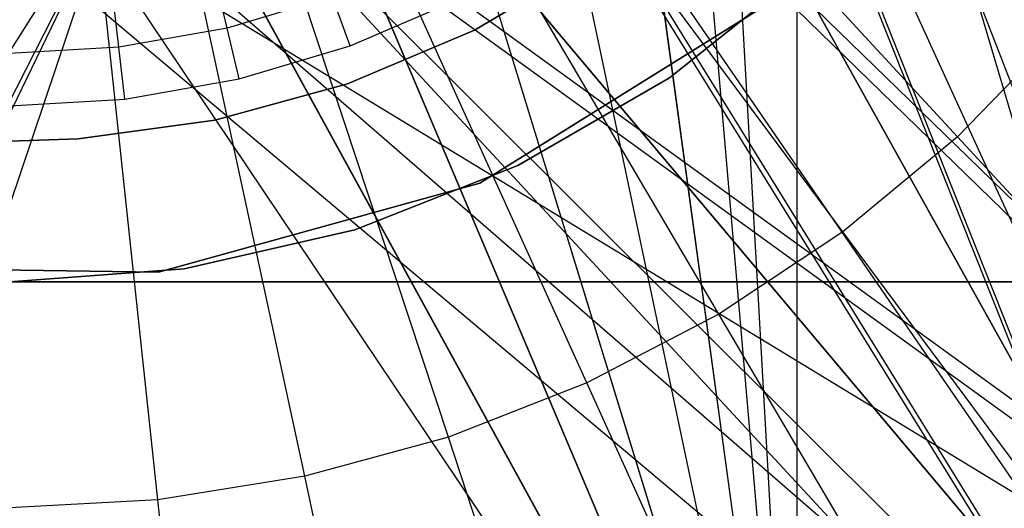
# Model space of a CAD drawing. Extents: x 0.1 to 16.1, y -7 to 7.
# Tile 29 of 68: x 8.084 to 8.504, y -0.597 to -0.388. Entities that reach past the tile are written whole.
import ezdxf

# ---------------------------------------------------------------- set-up
doc = ezdxf.new("R2010")
doc.units = 0
doc.header["$LTSCALE"] = 2.54
doc.layers.get('0').update_dxf_attribs({"color": 13, "linetype": 'CONTINUOUS'})

# ---------------------------------------------------------------- blocks, each defined once
blk = doc.blocks.new('DROPS_WOOD_E_PM_STL')
at = {"color": 0}
for p, q in [((8.61693, -0.79844, 33.40231), (8.38, 0.00157, 33.37779)), ((8.61693, -0.79844, 33.40231), (8.38, 0.00157, 33.37779)), ((8.41608, -0.8, 40.86074), (8.41608, 0, 40.86074)), ((8.41608, -0.8, 33.89308), (8.41608, 0, 33.89308)), ((8.41608, -0.8, 33.89308), (8.41608, 0, 33.89308)), ((8.41608, -0.8, 40.86074), (8.41608, 0, 40.86074)), ((8.41608, -0.8, 40.86074), (8.37425, -0.05845, 40.86452)), ((8.41608, -0.8, 40.86074), (8.37425, -0.05845, 40.86452)), ((8.65614, -0.8, 28.31439), (8.3725, -0.06666, 28.33498)), ((8.65614, -0.8, 28.31439), (8.3725, -0.06666, 28.33498)), ((8.35716, -0.11481, 33.8879), (8.41608, -0.8, 33.89308)), ((8.35716, -0.11481, 40.86592), (8.41608, -0.8, 40.86074)), ((8.35716, -0.11481, 40.86592), (8.41608, -0.8, 40.86074)), ((8.35716, -0.11481, 33.8879), (8.41608, -0.8, 33.89308)), ((8.35029, -0.12859, 33.3756), (8.61693, -0.79844, 33.40231)), ((8.35029, -0.12859, 33.3756), (8.61693, -0.79844, 33.40231)), ((8.35029, -0.13017, 16.34821), (8.65614, -0.8, 16.36984)), ((8.35029, -0.13017, 28.33602), (8.65614, -0.8, 28.31439)), ((8.35029, -0.13017, 28.33602), (8.65614, -0.8, 28.31439)), ((8.35029, -0.13017, 16.34821), (8.65614, -0.8, 16.36984)), ((8.35029, -0.13271, 41.35731), (8.61693, -0.80253, 41.32991)), ((8.35029, -0.13271, 41.35731), (8.61693, -0.80253, 41.32991)), ((8.32939, -0.16674, 33.8858), (8.41608, -0.8, 33.89308)), ((8.32939, -0.16674, 33.8858), (8.41608, -0.8, 33.89308)), ((8.32953, -0.16654, 40.868), (8.41608, -0.8, 40.86074)), ((8.32953, -0.16654, 40.868), (8.41608, -0.8, 40.86074)), ((8.31455, -0.18705, 28.33753), (8.65614, -0.8, 28.31439)), ((8.31455, -0.18705, 28.33753), (8.65614, -0.8, 28.31439)), ((8.31462, -0.18696, 16.3467), (8.65614, -0.8, 16.36984)), ((8.31462, -0.18696, 16.3467), (8.65614, -0.8, 16.36984)), ((8.29213, -0.21213, 33.88334), (8.41608, -0.8, 33.89308)), ((8.29213, -0.21213, 33.88334), (8.41608, -0.8, 33.89308)), ((8.29213, -0.21213, 40.87047), (8.41608, -0.8, 40.86074)), ((8.29213, -0.21213, 40.87047), (8.41608, -0.8, 40.86074)), ((8.48449, -0.43816, 2.22278), (8.28285, -0.21974, 2.19005)), ((8.48449, -0.43816, 2.22278), (8.28285, -0.21974, 2.19005)), ((8.84818, -0.79638, 29.40308), (8.26705, -0.23091, 29.36859)), ((8.84818, -0.79638, 29.40308), (8.26705, -0.23091, 29.36859)), ((8.26705, -0.23298, 33.37078), (8.61693, -0.79844, 33.40231)), ((8.26705, -0.23298, 33.37078), (8.61693, -0.79844, 33.40231)), ((8.26705, -0.23455, 16.34503), (8.65614, -0.8, 16.36984)), ((8.26705, -0.23455, 16.34503), (8.65614, -0.8, 16.36984)), ((8.26705, -0.23455, 28.3392), (8.65614, -0.8, 28.31439)), ((8.26705, -0.23455, 28.3392), (8.65614, -0.8, 28.31439)), ((8.26705, -0.2371, 41.36202), (8.61693, -0.80253, 41.32991)), ((8.26705, -0.2371, 41.36202), (8.61693, -0.80253, 41.32991)), ((8.26705, -0.23916, 45.36421), (8.84818, -0.80459, 45.32914)), ((8.26705, -0.23916, 45.36421), (8.84818, -0.80459, 45.32914)), ((8.43563, -0.47867, 2.22278), (8.25835, -0.24006, 2.19005)), ((8.43563, -0.47867, 2.22278), (8.25835, -0.24006, 2.19005)), ((8.24675, -0.24939, 33.88088), (8.41608, -0.8, 33.89308)), ((8.24675, -0.24939, 33.88088), (8.41608, -0.8, 33.89308)), ((8.24676, -0.24938, 40.87293), (8.41608, -0.8, 40.86074)), ((8.24676, -0.24938, 40.87293), (8.41608, -0.8, 40.86074)), ((8.38273, -0.51376, 2.22278), (8.23182, -0.25765, 2.19005)), ((8.38273, -0.51376, 2.22278), (8.23182, -0.25765, 2.19005)), ((8.32641, -0.54303, 2.22278), (8.20357, -0.27233, 2.19005)), ((8.32641, -0.54303, 2.22278), (8.20357, -0.27233, 2.19005)), ((8.21007, -0.27034, 28.3407), (8.65614, -0.8, 28.31439)), ((8.21007, -0.27034, 28.3407), (8.65614, -0.8, 28.31439)), ((8.21016, -0.27029, 16.34353), (8.65614, -0.8, 16.36984)), ((8.21016, -0.27029, 16.34353), (8.65614, -0.8, 16.36984)), ((8.41608, -0.8, 33.89308), (8.1948, -0.27716, 33.87879)), ((8.41608, -0.8, 33.89308), (8.1948, -0.27716, 33.87879)), ((8.1948, -0.27716, 40.87502), (8.41608, -0.8, 40.86074)), ((8.1948, -0.27716, 40.87502), (8.41608, -0.8, 40.86074)), ((8.26729, -0.56615, 2.22278), (8.17393, -0.28392, 2.19005)), ((8.26729, -0.56615, 2.22278), (8.17393, -0.28392, 2.19005)), ((8.01324, -0.28884, 29.36665), (8.84818, -0.79638, 29.40308)), ((8.01324, -0.28884, 29.36665), (8.84818, -0.79638, 29.40308)), ((8.14676, -0.28884, 29.36665), (8.84818, -0.79638, 29.40308)), ((8.14676, -0.28884, 29.36665), (8.84818, -0.79638, 29.40308)), ((8.14676, -0.29248, 28.34174), (7.88769, -0.8, 28.33903)), ((8.14676, -0.29248, 28.34174), (7.88769, -0.8, 28.33903)), ((8.14676, -0.2909, 33.36693), (7.90054, -0.79843, 33.37014)), ((8.14676, -0.2909, 33.36693), (7.90054, -0.79843, 33.37014)), ((8.20605, -0.58285, 2.22278), (8.14322, -0.2923, 2.19005)), ((8.20605, -0.58285, 2.22278), (8.14322, -0.2923, 2.19005)), ((8.14676, -0.29248, 16.34249), (8.65614, -0.8, 16.36984)), ((8.14676, -0.29248, 16.34249), (8.65614, -0.8, 16.36984)), ((8.14676, -0.29248, 28.34174), (8.65614, -0.8, 28.31439)), ((8.14676, -0.29248, 28.34174), (8.65614, -0.8, 28.31439)), ((8.14676, -0.29709, 45.36609), (7.82359, -0.80461, 45.362)), ((8.14676, -0.29709, 45.36609), (7.82359, -0.80461, 45.362)), ((8.13844, -0.29425, 40.87642), (7.96782, -0.8, 40.87511)), ((8.13844, -0.29425, 40.87642), (7.96782, -0.8, 40.87511)), ((8.01324, -0.29503, 41.36581), (8.61693, -0.80253, 41.32991)), ((8.01324, -0.29503, 41.36581), (8.61693, -0.80253, 41.32991)), ((8.14338, -0.59294, 2.22278), (8.11179, -0.29736, 2.19005)), ((8.14338, -0.59294, 2.22278), (8.11179, -0.29736, 2.19005)), ((8.13844, -0.29425, 40.87642), (8.41608, -0.8, 40.86074)), ((8.13844, -0.29425, 40.87642), (8.41608, -0.8, 40.86074)), ((8.1387, -0.2942, 33.8774), (8.41608, -0.8, 33.89308)), ((8.1387, -0.2942, 33.8774), (8.41608, -0.8, 33.89308)), ((8.14676, -0.29503, 41.36581), (8.61693, -0.80253, 41.32991)), ((8.14676, -0.29503, 41.36581), (8.61693, -0.80253, 41.32991)), ((8.14676, -0.29709, 45.36609), (8.84818, -0.80459, 45.32914)), ((8.14676, -0.29709, 45.36609), (8.84818, -0.80459, 45.32914)), ((8.0799, -0.3, 16.34211), (8.65614, -0.8, 16.36984)), ((8.0799, -0.3, 16.34211), (8.65614, -0.8, 16.36984)), ((8.08, -0.3, 33.87691), (8.41608, -0.8, 33.89308)), ((8.08, -0.3, 33.87691), (8.41608, -0.8, 33.89308)), ((8.27844, -0.39271, 41.3819), (8.32902, -0.36275, 41.3819)), ((8.32902, -0.36275, 40.8819), (8.27844, -0.39271, 40.8819)), ((8.27844, -0.39271, 41.3819), (8.32902, -0.36275, 41.3819)), ((8.32902, -0.36275, 40.8819), (8.27844, -0.39271, 40.8819)), ((8.27844, -0.39271, 33.88877), (8.32902, -0.36275, 33.88877)), ((8.32902, -0.36275, 33.38877), (8.27844, -0.39271, 33.38877)), ((8.27844, -0.39271, 33.88877), (8.32902, -0.36275, 33.88877)), ((8.32902, -0.36275, 33.38877), (8.27844, -0.39271, 33.38877)), ((8.36166, -0.41312, 16.03972), (8.42009, -0.36653, 16.03972)), ((8.42009, -0.36653, 14.93972), (8.36166, -0.41312, 14.93972)), ((8.36166, -0.41312, 16.03972), (8.42009, -0.36653, 16.03972)), ((8.42009, -0.36653, 14.93972), (8.36166, -0.41312, 14.93972)), ((8.17288, -0.39189, 14.94223), (8.16801, -0.37133, 14.94963)), ((8.17288, -0.39189, 14.94223), (8.16801, -0.37133, 14.94963)), ((8.12676, -0.40002, 14.94223), (8.1243, -0.37903, 14.94963)), ((8.12676, -0.40002, 14.94223), (8.1243, -0.37903, 14.94963)), ((8.21775, -0.37846, 14.94223), (8.17288, -0.39189, 14.94223)), ((8.21775, -0.37846, 14.94223), (8.17288, -0.39189, 14.94223)), ((8.22536, -0.39937, 14.93972), (8.21775, -0.37846, 14.94223)), ((8.22536, -0.39937, 14.93972), (8.21775, -0.37846, 14.94223)), ((8.22536, -0.39937, 14.93972), (8.27074, -0.37979, 14.93972)), ((8.22536, -0.39937, 14.93972), (8.27074, -0.37979, 14.93972)), ((8.28077, -0.45792, 213.39407), (8.40165, -0.38281, 213.39407)), ((8.40165, -0.38281, 213.47407), (8.28077, -0.45792, 213.47407)), ((8.40165, -0.38281, 213.47407), (8.28077, -0.45792, 213.47407)), ((8.28077, -0.45792, 213.39407), (8.40165, -0.38281, 213.39407)), ((8.17288, -0.39189, 14.94223), (8.12676, -0.40002, 14.94223)), ((8.17288, -0.39189, 14.94223), (8.12676, -0.40002, 14.94223)), ((8.17801, -0.41354, 14.93972), (8.17288, -0.39189, 14.94223)), ((8.17801, -0.41354, 14.93972), (8.17288, -0.39189, 14.94223)), ((8.22433, -0.41565, 41.3819), (8.27844, -0.39271, 41.3819)), ((8.27844, -0.39271, 40.8819), (8.22433, -0.41565, 40.8819)), ((8.22433, -0.41565, 41.3819), (8.27844, -0.39271, 41.3819)), ((8.27844, -0.39271, 40.8819), (8.22433, -0.41565, 40.8819)), ((8.22433, -0.41565, 33.88877), (8.27844, -0.39271, 33.88877)), ((8.27844, -0.39271, 33.38877), (8.22433, -0.41565, 33.38877)), ((8.22433, -0.41565, 33.88877), (8.27844, -0.39271, 33.88877)), ((8.27844, -0.39271, 33.38877), (8.22433, -0.41565, 33.38877)), ((8.27844, -0.39271, 41.3819), (8.27844, -0.39271, 40.8819)), ((8.27844, -0.39271, 41.3819), (8.27844, -0.39271, 40.8819)), ((8.27844, -0.39271, 33.88877), (8.27844, -0.39271, 33.38877)), ((8.27844, -0.39271, 33.88877), (8.27844, -0.39271, 33.38877)), ((8.52877, -0.39268, 2.22278), (8.48449, -0.43816, 2.22278)), ((8.52877, -0.39268, 2.22278), (8.48449, -0.43816, 2.22278)), ((8.12676, -0.40002, 14.94223), (8.08, -0.40275, 14.94223)), ((8.12676, -0.40002, 14.94223), (8.08, -0.40275, 14.94223)), ((8.12934, -0.42213, 14.93972), (8.12676, -0.40002, 14.94223)), ((8.12934, -0.42213, 14.93972), (8.12676, -0.40002, 14.94223)), ((8.17801, -0.41354, 14.93972), (8.22536, -0.39937, 14.93972)), ((8.17801, -0.41354, 14.93972), (8.22536, -0.39937, 14.93972)), ((8.12934, -0.42213, 14.93972), (8.17801, -0.41354, 14.93972)), ((8.12934, -0.42213, 14.93972), (8.17801, -0.41354, 14.93972)), ((8.16764, -0.43118, 41.3819), (8.22433, -0.41565, 41.3819)), ((8.22433, -0.41565, 40.8819), (8.16764, -0.43118, 40.8819)), ((8.16764, -0.43118, 41.3819), (8.22433, -0.41565, 41.3819)), ((8.22433, -0.41565, 40.8819), (8.16764, -0.43118, 40.8819)), ((8.16764, -0.43118, 33.88877), (8.22433, -0.41565, 33.88877)), ((8.22433, -0.41565, 33.38877), (8.16764, -0.43118, 33.38877)), ((8.16764, -0.43118, 33.88877), (8.22433, -0.41565, 33.88877)), ((8.22433, -0.41565, 33.38877), (8.16764, -0.43118, 33.38877)), ((8.22433, -0.41565, 41.3819), (8.22433, -0.41565, 40.8819)), ((8.22433, -0.41565, 41.3819), (8.22433, -0.41565, 40.8819)), ((8.22433, -0.41565, 33.88877), (8.22433, -0.41565, 33.38877)), ((8.22433, -0.41565, 33.88877), (8.22433, -0.41565, 33.38877)), ((8.29694, -0.45048, 16.03972), (8.36166, -0.41312, 16.03972)), ((8.36166, -0.41312, 14.93972), (8.29694, -0.45048, 14.93972)), ((8.29694, -0.45048, 16.03972), (8.36166, -0.41312, 16.03972)), ((8.36166, -0.41312, 14.93972), (8.29694, -0.45048, 14.93972)), ((8.36166, -0.41312, 16.03972), (8.36166, -0.41312, 14.93972)), ((8.36166, -0.41312, 16.03972), (8.36166, -0.41312, 14.93972)), ((8.08, -0.425, 14.93972), (8.12934, -0.42213, 14.93972)), ((8.08, -0.425, 14.93972), (8.12934, -0.42213, 14.93972)), ((8.10939, -0.43902, 41.3819), (8.16764, -0.43118, 41.3819)), ((8.16764, -0.43118, 40.8819), (8.10939, -0.43902, 40.8819)), ((8.10939, -0.43902, 41.3819), (8.16764, -0.43118, 41.3819)), ((8.16764, -0.43118, 40.8819), (8.10939, -0.43902, 40.8819)), ((8.10939, -0.43902, 33.88877), (8.16764, -0.43118, 33.88877)), ((8.16764, -0.43118, 33.38877), (8.10939, -0.43902, 33.38877)), ((8.10939, -0.43902, 33.88877), (8.16764, -0.43118, 33.88877)), ((8.16764, -0.43118, 33.38877), (8.10939, -0.43902, 33.38877)), ((8.16764, -0.43118, 41.3819), (8.16764, -0.43118, 40.8819)), ((8.16764, -0.43118, 41.3819), (8.16764, -0.43118, 40.8819)), ((8.16764, -0.43118, 33.88877), (8.16764, -0.43118, 33.38877)), ((8.16764, -0.43118, 33.88877), (8.16764, -0.43118, 33.38877)), ((8.08, -0.44, 41.3819), (8.10939, -0.43902, 41.3819)), ((8.10939, -0.43902, 40.8819), (8.08, -0.44, 40.8819)), ((8.10939, -0.43902, 40.8819), (8.08, -0.44, 40.8819)), ((8.08, -0.44, 41.3819), (8.10939, -0.43902, 41.3819)), ((8.08, -0.44, 33.88877), (8.10939, -0.43902, 33.88877)), ((8.10939, -0.43902, 33.38877), (8.08, -0.44, 33.38877)), ((8.10939, -0.43902, 33.38877), (8.08, -0.44, 33.38877)), ((8.08, -0.44, 33.88877), (8.10939, -0.43902, 33.88877)), ((8.10939, -0.43902, 41.3819), (8.10939, -0.43902, 40.8819)), ((8.10939, -0.43902, 41.3819), (8.10939, -0.43902, 40.8819)), ((8.10939, -0.43902, 33.88877), (8.10939, -0.43902, 33.38877)), ((8.10939, -0.43902, 33.88877), (8.10939, -0.43902, 33.38877)), ((8.48449, -0.43816, 2.22278), (8.43563, -0.47867, 2.22278)), ((8.48449, -0.43816, 2.22278), (8.43563, -0.47867, 2.22278)), ((8.68276, -0.65294, 2.286), (8.48449, -0.43816, 2.22278)), ((8.68276, -0.65294, 2.286), (8.48449, -0.43816, 2.22278)), ((8.22738, -0.47779, 16.03972), (8.29694, -0.45048, 16.03972)), ((8.29694, -0.45048, 14.93972), (8.22738, -0.47779, 14.93972)), ((8.22738, -0.47779, 16.03972), (8.29694, -0.45048, 16.03972)), ((8.29694, -0.45048, 14.93972), (8.22738, -0.47779, 14.93972)), ((8.29694, -0.45048, 16.03972), (8.29694, -0.45048, 14.93972)), ((8.29694, -0.45048, 16.03972), (8.29694, -0.45048, 14.93972)), ((8.14362, -0.49594, 213.39407), (8.28077, -0.45792, 213.39407)), ((8.28077, -0.45792, 213.47407), (8.14362, -0.49594, 213.47407)), ((8.28077, -0.45792, 213.47407), (8.14362, -0.49594, 213.47407)), ((8.14362, -0.49594, 213.39407), (8.28077, -0.45792, 213.39407)), ((8.28077, -0.45792, 213.39407), (8.28077, -0.45792, 213.47407)), ((8.28077, -0.45792, 213.39407), (8.28077, -0.45792, 213.47407)), ((8.15452, -0.49442, 16.03972), (8.22738, -0.47779, 16.03972)), ((8.22738, -0.47779, 14.93972), (8.15452, -0.49442, 14.93972)), ((8.15452, -0.49442, 16.03972), (8.22738, -0.47779, 16.03972)), ((8.22738, -0.47779, 14.93972), (8.15452, -0.49442, 14.93972)), ((8.22738, -0.47779, 16.03972), (8.22738, -0.47779, 14.93972)), ((8.22738, -0.47779, 16.03972), (8.22738, -0.47779, 14.93972)), ((8.43563, -0.47867, 2.22278), (8.38273, -0.51376, 2.22278)), ((8.43563, -0.47867, 2.22278), (8.38273, -0.51376, 2.22278)), ((8.60995, -0.71331, 2.286), (8.43563, -0.47867, 2.22278)), ((8.60995, -0.71331, 2.286), (8.43563, -0.47867, 2.22278)), ((8.00133, -0.49377, 213.39407), (8.14362, -0.49594, 213.39407)), ((8.14362, -0.49594, 213.47407), (8.00133, -0.49377, 213.47407)), ((8.14362, -0.49594, 213.47407), (8.00133, -0.49377, 213.47407)), ((8.00133, -0.49377, 213.39407), (8.14362, -0.49594, 213.39407)), ((8.08, -0.5, 16.03972), (8.15452, -0.49442, 16.03972)), ((8.15452, -0.49442, 14.93972), (8.08, -0.5, 14.93972)), ((8.08, -0.5, 16.03972), (8.15452, -0.49442, 16.03972)), ((8.15452, -0.49442, 14.93972), (8.08, -0.5, 14.93972)), ((8.15452, -0.49442, 16.03972), (8.15452, -0.49442, 14.93972)), ((8.15452, -0.49442, 16.03972), (8.15452, -0.49442, 14.93972)), ((8.14362, -0.49594, 213.39407), (8.14362, -0.49594, 213.47407)), ((8.14362, -0.49594, 213.39407), (8.14362, -0.49594, 213.47407)), ((7.59771, -0.5, 16.33972), (8.56229, -0.5, 16.33972)), ((7.59771, -0.5, 16.33972), (8.56229, -0.5, 16.33972)), ((8.56229, -0.5, 16.03972), (8.08, -0.5, 16.03972)), ((8.56229, -0.5, 16.03972), (8.08, -0.5, 16.03972)), ((8.38273, -0.51376, 2.22278), (8.32641, -0.54303, 2.22278)), ((8.38273, -0.51376, 2.22278), (8.32641, -0.54303, 2.22278)), ((8.53112, -0.7656, 2.286), (8.38273, -0.51376, 2.22278)), ((8.53112, -0.7656, 2.286), (8.38273, -0.51376, 2.22278)), ((8.32641, -0.54303, 2.22278), (8.26729, -0.56615, 2.22278)), ((8.32641, -0.54303, 2.22278), (8.26729, -0.56615, 2.22278)), ((8.44719, -0.80921, 2.286), (8.32641, -0.54303, 2.22278)), ((8.44719, -0.80921, 2.286), (8.32641, -0.54303, 2.22278)), ((8.26729, -0.56615, 2.22278), (8.20605, -0.58285, 2.22278)), ((8.26729, -0.56615, 2.22278), (8.20605, -0.58285, 2.22278)), ((8.3591, -0.84366, 2.286), (8.26729, -0.56615, 2.22278)), ((8.3591, -0.84366, 2.286), (8.26729, -0.56615, 2.22278)), ((8.20605, -0.58285, 2.22278), (8.14338, -0.59294, 2.22278)), ((8.20605, -0.58285, 2.22278), (8.14338, -0.59294, 2.22278)), ((8.26784, -0.86854, 2.286), (8.20605, -0.58285, 2.22278)), ((8.26784, -0.86854, 2.286), (8.20605, -0.58285, 2.22278)), ((8.14338, -0.59294, 2.22278), (8.08, -0.59632, 2.22278)), ((8.14338, -0.59294, 2.22278), (8.08, -0.59632, 2.22278)), ((8.17445, -0.88359, 2.286), (8.14338, -0.59294, 2.22278)), ((8.17445, -0.88359, 2.286), (8.14338, -0.59294, 2.22278))]:
    blk.add_line(p, q, dxfattribs=at)

msp = doc.modelspace()

# ---------------------------------------------------------------- block references
at = {"color": 0}
msp.add_blockref('DROPS_WOOD_E_PM_STL', (0, 0), dxfattribs=at)

doc.saveas('drawing.dxf')
